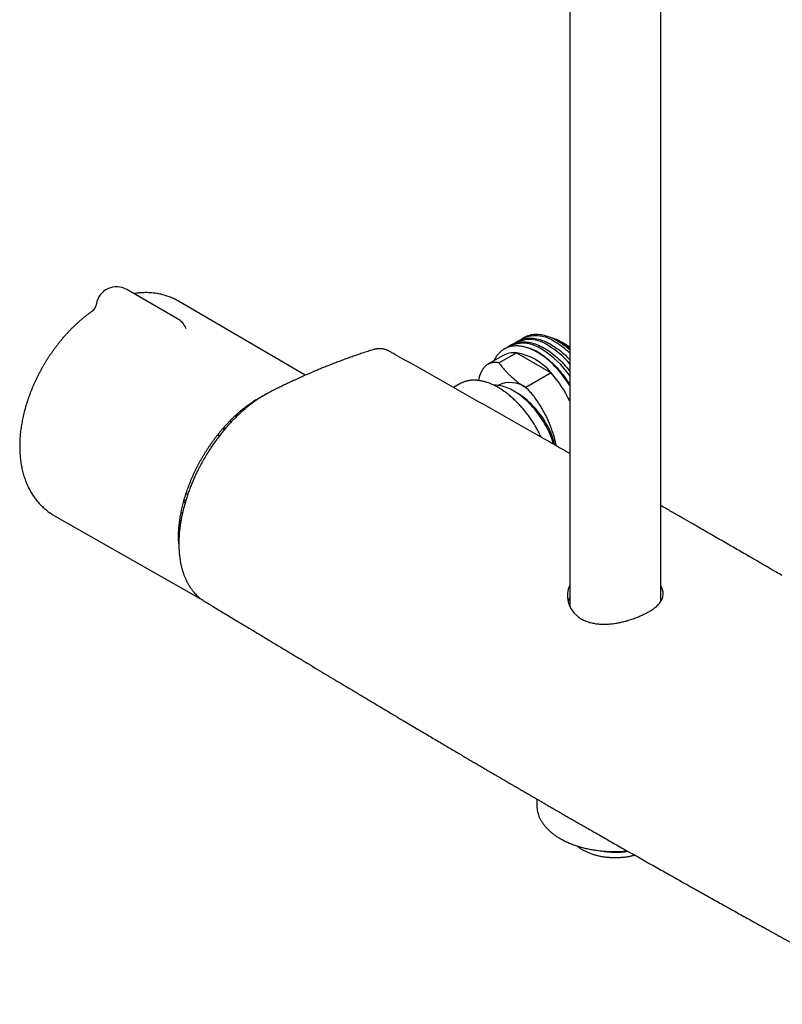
# Model space of a CAD drawing. Header units: millimetres. Extents: x 8 to 1577, y 12 to 2534.
# Tile 1 of 114: x 1291 to 1439, y 243 to 435. Entities that reach past the tile are written whole.
import ezdxf

# ---------------------------------------------------------------- set-up
doc = ezdxf.new("R2010")
doc.units = ezdxf.units.MM

msp = doc.modelspace()

# ---------------------------------------------------------------- linework, layer by layer
at = {"color": 7, "linetype": 'Continuous', "lineweight": 30}
for p, q in [((1415.76, 321.54), (1415.76, 711.4)), ((1397.96, 707.26), (1397.96, 320.59)), ((1321.43, 376.67), (1311.53, 382.39)), ((1346.34, 365.64), (1321.62, 380.09)), ((1389.05, 373.01), (1388.63, 372.77)), ((1386.54, 371.56), (1386.09, 371.3)), ((1387.82, 372.3), (1387.36, 372.03)), ((1395.65, 372.3), (1395.55, 372.36)), ((1396.09, 372.05), (1395.87, 372.17)), ((1396.25, 371.95), (1396.09, 372.05)), ((1396.61, 371.99), (1396.47, 372.08)), ((1362.73, 370.35), (1362.7, 370.36)), ((1384.95, 369.49), (1382.01, 367.79)), ((1384.13, 368.06), (1387.56, 370.03)), ((1385.27, 370.83), (1385.16, 370.76)), ((1387.56, 370.03), (1394.34, 366.12)), ((1394.34, 366.12), (1389.39, 363.26)), ((1376.5, 363.97), (1375.28, 363.27)), ((1384.04, 363.72), (1383.96, 363.68)), ((1389.39, 363.26), (1389.39, 363.26)), ((1387.77, 362.16), (1387.06, 362.56)), ((1332.69, 357.76), (1332.72, 357.74)), ((1333.06, 357.83), (1332.88, 357.93)), ((1333.06, 357.83), (1333.14, 357.76)), ((1331.64, 356.73), (1331.95, 356.56)), ((1329.28, 354.04), (1329.63, 353.85)), ((1330.27, 355.25), (1330.61, 355.05)), ((1330.72, 355.18), (1330.39, 355.38)), ((1323.09, 342.57), (1323.42, 342.37)), ((1322.62, 340.99), (1322.92, 340.82)), ((1322.73, 341.38), (1323.04, 341.2)), ((1297.45, 338.22), (1324.99, 322.51)), ((1326.7, 321.53), (1326.83, 321.45)), ((1415.93, 321.84), (1415.76, 322.16)), ((1391.53, 282.95), (1391.56, 281.54)), ((1391.56, 281.54), (1391.56, 281.53))]:
    msp.add_line(p, q, dxfattribs=at)
at = {"color": 7, "linetype": 'Continuous', "lineweight": 30, "flags": 128}
for points in [[(1387.82, 372.3), (1387.85, 372.31), (1388.09, 372.44), (1388.34, 372.55), (1388.59, 372.65), (1388.86, 372.73), (1389.13, 372.8), (1389.41, 372.85), (1389.7, 372.88), (1389.99, 372.9), (1390.28, 372.9), (1390.59, 372.89), (1390.9, 372.86), (1391.21, 372.82), (1391.52, 372.76), (1391.84, 372.69), (1392.17, 372.6), (1392.49, 372.49), (1392.82, 372.37), (1393.15, 372.24), (1393.48, 372.09), (1393.82, 371.93), (1394.15, 371.75), (1394.48, 371.55), (1394.82, 371.35), (1395.15, 371.13), (1395.48, 370.89), (1395.81, 370.65), (1396.14, 370.39), (1396.47, 370.12), (1396.79, 369.83), (1397.11, 369.54), (1397.43, 369.23), (1397.74, 368.91), (1397.96, 368.68)], [(1397.96, 370.6), (1397.7, 370.83), (1397.37, 371.1), (1397.04, 371.36), (1396.71, 371.6), (1396.38, 371.84), (1396.05, 372.06), (1395.71, 372.26), (1395.38, 372.46), (1395.05, 372.64), (1394.71, 372.8), (1394.38, 372.95), (1394.05, 373.08), (1393.72, 373.2), (1393.4, 373.31), (1393.07, 373.4), (1392.75, 373.47), (1392.44, 373.53), (1392.13, 373.57), (1391.82, 373.6), (1391.52, 373.61), (1391.22, 373.61), (1390.93, 373.59), (1390.64, 373.56), (1390.36, 373.51), (1390.09, 373.44), (1389.82, 373.36), (1389.57, 373.26), (1389.32, 373.15), (1389.08, 373.02), (1389.05, 373.01)], [(1397.96, 363.59), (1397.89, 363.71), (1397.64, 364.11), (1397.38, 364.51), (1397.11, 364.89), (1396.84, 365.27), (1396.56, 365.65), (1396.28, 366.01), (1395.99, 366.37), (1395.69, 366.71), (1395.39, 367.05), (1395.08, 367.38), (1394.77, 367.7), (1394.45, 368), (1394.13, 368.3), (1393.81, 368.58), (1393.48, 368.85), (1393.15, 369.11), (1392.82, 369.36), (1392.49, 369.59), (1392.16, 369.81), (1391.82, 370.02), (1391.49, 370.21), (1391.16, 370.39), (1390.82, 370.55), (1390.49, 370.7), (1390.16, 370.84), (1389.83, 370.96), (1389.51, 371.06), (1389.18, 371.15), (1388.86, 371.23), (1388.55, 371.29), (1388.24, 371.33), (1387.93, 371.36), (1387.63, 371.37), (1387.33, 371.37), (1387.04, 371.35), (1386.75, 371.31), (1386.47, 371.26), (1386.2, 371.19), (1385.94, 371.11), (1385.68, 371.02), (1385.43, 370.9), (1385.19, 370.78), (1384.95, 370.64), (1384.73, 370.48), (1384.52, 370.31), (1384.31, 370.12), (1384.11, 369.92), (1383.93, 369.71), (1383.75, 369.48), (1383.59, 369.24), (1383.43, 368.99), (1383.29, 368.73), (1383.16, 368.45)], [(1385.27, 370.83), (1385.3, 370.84), (1385.54, 370.97), (1385.79, 371.08), (1386.05, 371.18), (1386.31, 371.26), (1386.59, 371.33), (1386.86, 371.38), (1387.15, 371.41), (1387.44, 371.43), (1387.74, 371.43), (1388.04, 371.42), (1388.35, 371.4), (1388.66, 371.35), (1388.98, 371.29), (1389.3, 371.22), (1389.62, 371.13), (1389.95, 371.02), (1390.27, 370.9), (1390.61, 370.77), (1390.94, 370.62), (1391.27, 370.46), (1391.6, 370.28), (1391.94, 370.08), (1392.27, 369.88), (1392.6, 369.66), (1392.94, 369.42), (1393.27, 369.18), (1393.59, 368.92), (1393.92, 368.65), (1394.24, 368.36), (1394.56, 368.07), (1394.88, 367.76), (1395.19, 367.45), (1395.5, 367.12), (1395.8, 366.78), (1396.1, 366.43), (1396.39, 366.08), (1396.68, 365.71), (1396.96, 365.34), (1397.23, 364.96), (1397.49, 364.57), (1397.75, 364.18), (1397.96, 363.84)], [(1386.54, 371.56), (1386.57, 371.58), (1386.81, 371.7), (1387.06, 371.82), (1387.32, 371.91), (1387.59, 371.99), (1387.86, 372.06), (1388.14, 372.11), (1388.42, 372.15), (1388.71, 372.17), (1389.01, 372.17), (1389.31, 372.16), (1389.62, 372.13), (1389.93, 372.09), (1390.25, 372.03), (1390.57, 371.95), (1390.89, 371.86), (1391.22, 371.76), (1391.55, 371.64), (1391.88, 371.5), (1392.21, 371.35), (1392.54, 371.19), (1392.88, 371.01), (1393.21, 370.82), (1393.54, 370.61), (1393.88, 370.39), (1394.21, 370.16), (1394.54, 369.91), (1394.87, 369.65), (1395.19, 369.38), (1395.52, 369.1), (1395.84, 368.8), (1396.15, 368.5), (1396.46, 368.18), (1396.77, 367.85), (1397.07, 367.51), (1397.37, 367.17), (1397.66, 366.81), (1397.95, 366.45), (1397.96, 366.43)], [(1394.85, 352.16), (1394.76, 352.46), (1394.61, 352.87), (1394.46, 353.29), (1394.3, 353.7), (1394.13, 354.11), (1393.94, 354.52), (1393.75, 354.93), (1393.55, 355.34), (1393.34, 355.74), (1393.12, 356.13), (1392.89, 356.53), (1392.65, 356.91), (1392.41, 357.29), (1392.15, 357.67), (1391.89, 358.03), (1391.62, 358.39), (1391.35, 358.75), (1391.07, 359.09), (1390.78, 359.42), (1390.49, 359.75), (1390.2, 360.06), (1389.9, 360.37), (1389.59, 360.66), (1389.28, 360.94), (1388.97, 361.21), (1388.66, 361.47), (1388.34, 361.71), (1388.02, 361.95), (1387.7, 362.17), (1387.38, 362.37), (1387.06, 362.57), (1386.74, 362.74), (1386.42, 362.91), (1386.1, 363.06), (1385.78, 363.19), (1385.46, 363.31), (1385.15, 363.42), (1384.84, 363.51), (1384.53, 363.58), (1384.23, 363.64), (1383.93, 363.68), (1383.63, 363.71), (1383.34, 363.72), (1383.13, 363.72)], [(1325.29, 322.35), (1324.97, 322.52), (1324.71, 322.68)]]:
    msp.add_lwpolyline(points, dxfattribs=at)
at = {"color": 7, "linetype": 'Continuous', "lineweight": 30}
for centre, radius, start, end in [((1309.53, 378.92), 4, 60.0027, 170.4251), ((1319.43, 373.21), 4, 25.3598, 60.0027), ((1391.39, 367.11), 6.26, 53.3016, 120.2947), ((1391.37, 363.05), 10.37, 50.5746, 74.3197), ((1388.85, 365.64), 6.26, 53.3016, 120.2947), ((1390.12, 366.37), 6.26, 53.3016, 120.2947), ((1385.43, 357.31), 16.41, 40.235, 59.0965), ((1387.46, 359.08), 15.13, 46.055, 59.5271), ((1388.28, 359.73), 14.58, 48.3685, 59.6181), ((1389.32, 360.44), 13.44, 49.9942, 59.7477), ((1389.65, 360.63), 13.11, 50.6705, 59.7535), ((1390.33, 361.19), 12.5, 52.3783, 59.8483), ((1387.14, 365.56), 4.49, 84.5908, 119.0987), ((1385.78, 359.13), 11.05, 39.2477, 80.7577), ((1383.31, 355.51), 17.76, 34.4278, 58.5155), ((1379.41, 352.42), 20.26, 23.6976, 42.5161), ((1378.98, 359.67), 4.97, 114.3207, 119.9918), ((1386.31, 358.8), 5.42, 55.3026, 114.7896), ((1378.44, 347.72), 17.19, 14.5237, 57.1134), ((1402.61, 322.62), 5.08, 156.0194, 230.8232), ((1406.86, 288.21), 15.64, 259.4682, 278.9859)]:
    msp.add_arc(centre, radius, start, end, dxfattribs=at)
for points, knots in [([(1321.62, 380.08), (1321.54, 380.13), (1321.34, 380.25), (1321.01, 380.42), (1320.62, 380.61), (1320.23, 380.78), (1319.83, 380.95), (1319.42, 381.09), (1319.01, 381.23), (1318.59, 381.34), (1318.17, 381.45), (1317.74, 381.54), (1317.3, 381.62), (1316.87, 381.68), (1316.42, 381.72), (1315.97, 381.76), (1315.52, 381.77), (1315.07, 381.77), (1314.61, 381.76), (1314.14, 381.73), (1313.67, 381.69), (1313.26, 381.64), (1313.01, 381.6), (1312.91, 381.59)], [0, 0, 0, 0, 0.029526, 0.077495, 0.125453, 0.173431, 0.22146, 0.269571, 0.317793, 0.366158, 0.414695, 0.463434, 0.512404, 0.561633, 0.611148, 0.660974, 0.711135, 0.761654, 0.812548, 0.863836, 0.915528, 0.967635, 1, 1, 1, 1]), ([(1305.58, 379.59), (1305.58, 379.57), (1305.57, 379.5), (1305.54, 379.36), (1305.48, 379.18), (1305.42, 379.01), (1305.34, 378.85), (1305.27, 378.71), (1305.19, 378.59), (1305.11, 378.48), (1305.04, 378.39), (1304.98, 378.32), (1304.92, 378.26), (1304.87, 378.22), (1304.84, 378.19), (1304.82, 378.17), (1304.81, 378.16), (1304.8, 378.15), (1304.8, 378.16), (1304.8, 378.16)], [0, 0, 0, 0, 0.017808, 0.10279, 0.186184, 0.267639, 0.346711, 0.422898, 0.495741, 0.564965, 0.630582, 0.692908, 0.752488, 0.810005, 0.847177, 0.885293, 0.921131, 0.974072, 1, 1, 1, 1]), ([(1304.81, 378.16), (1304.74, 378.11), (1304.51, 377.95), (1304.13, 377.68), (1303.67, 377.33), (1303.22, 376.98), (1302.77, 376.61), (1302.33, 376.23), (1301.89, 375.84), (1301.46, 375.44), (1301.04, 375.03), (1300.62, 374.62), (1300.21, 374.19), (1299.8, 373.75), (1299.4, 373.31), (1299.01, 372.86), (1298.63, 372.4), (1298.25, 371.93), (1297.88, 371.45), (1297.51, 370.97), (1297.15, 370.48), (1296.8, 369.98), (1296.46, 369.48), (1296.13, 368.97), (1295.8, 368.45), (1295.49, 367.93), (1295.18, 367.41), (1294.88, 366.88), (1294.59, 366.34), (1294.31, 365.8), (1294.03, 365.26), (1293.77, 364.71), (1293.51, 364.16), (1293.27, 363.61), (1293.03, 363.05), (1292.81, 362.49), (1292.59, 361.93), (1292.39, 361.36), (1292.19, 360.79), (1292.01, 360.23), (1291.83, 359.66), (1291.67, 359.09), (1291.52, 358.51), (1291.38, 357.94), (1291.25, 357.37), (1291.13, 356.8), (1291.03, 356.23), (1290.93, 355.65), (1290.85, 355.08), (1290.78, 354.52), (1290.72, 353.95), (1290.68, 353.38), (1290.65, 352.82), (1290.63, 352.26), (1290.62, 351.7), (1290.63, 351.15), (1290.65, 350.6), (1290.69, 350.06), (1290.74, 349.52), (1290.8, 348.99), (1290.88, 348.46), (1290.97, 347.94), (1291.07, 347.43), (1291.19, 346.93), (1291.32, 346.44), (1291.46, 345.95), (1291.62, 345.48), (1291.79, 345.01), (1291.97, 344.56), (1292.17, 344.11), (1292.37, 343.68), (1292.59, 343.26), (1292.82, 342.85), (1293.06, 342.45), (1293.32, 342.07), (1293.58, 341.69), (1293.85, 341.33), (1294.14, 340.98), (1294.43, 340.64), (1294.74, 340.32), (1295.05, 340.01), (1295.37, 339.71), (1295.7, 339.43), (1296.04, 339.15), (1296.39, 338.89), (1296.75, 338.65), (1297.1, 338.42), (1297.34, 338.28), (1297.45, 338.22)], [0, 0, 0, 0, 0.005862, 0.017982, 0.030094, 0.042196, 0.054286, 0.066361, 0.078422, 0.090467, 0.102495, 0.114508, 0.126504, 0.138484, 0.150449, 0.1624, 0.174337, 0.186262, 0.198175, 0.210077, 0.221971, 0.233856, 0.245735, 0.257609, 0.269478, 0.281345, 0.29321, 0.305076, 0.316943, 0.328812, 0.340685, 0.352563, 0.364448, 0.37634, 0.388242, 0.400154, 0.412078, 0.424015, 0.435967, 0.447934, 0.459917, 0.471918, 0.483936, 0.495974, 0.508031, 0.520108, 0.532204, 0.54432, 0.556454, 0.568606, 0.580773, 0.592955, 0.605148, 0.617348, 0.629552, 0.641752, 0.653945, 0.666122, 0.678277, 0.690403, 0.702491, 0.714534, 0.726523, 0.738451, 0.750309, 0.762092, 0.773794, 0.785409, 0.796935, 0.808368, 0.819707, 0.830953, 0.842105, 0.853166, 0.864139, 0.875026, 0.885833, 0.896564, 0.907224, 0.917819, 0.928354, 0.938836, 0.949271, 0.959665, 0.970024, 0.980356, 0.990666, 1, 1, 1, 1]), ([(1323.13, 374.76), (1323.13, 374.77), (1323.13, 374.77), (1323.12, 374.78), (1323.1, 374.82), (1323.07, 374.86), (1323.05, 374.9), (1323.04, 374.92)], [0, 0, 0, 0, 0.172613, 0.372317, 0.572962, 0.775598, 1, 1, 1, 1]), ([(1359.37, 370.57), (1359, 370.46), (1358.29, 370.23), (1357.24, 369.88), (1356.23, 369.53), (1355.25, 369.19), (1354.31, 368.85), (1353.41, 368.52), (1352.52, 368.18), (1351.64, 367.84), (1350.78, 367.5), (1349.95, 367.17), (1349.15, 366.84), (1347.95, 366.34), (1346.34, 365.64), (1344.85, 364.97), (1343.86, 364.51), (1343.41, 364.3), (1342.95, 364.08), (1342.49, 363.86), (1342.03, 363.64), (1341.58, 363.43), (1341.14, 363.21), (1340.72, 363), (1340.31, 362.8), (1339.94, 362.61), (1339.6, 362.44), (1339.3, 362.29), (1339.07, 362.17), (1338.91, 362.08), (1338.8, 362.02), (1338.72, 361.97), (1338.65, 361.93), (1338.57, 361.89), (1338.47, 361.83), (1338.33, 361.75), (1338.15, 361.64), (1337.92, 361.51), (1337.67, 361.35), (1337.4, 361.18), (1337.1, 360.98), (1336.79, 360.77), (1336.48, 360.55), (1336.16, 360.32), (1335.86, 360.1), (1335.56, 359.87), (1335.13, 359.53), (1334.59, 359.08), (1333.93, 358.51), (1333.32, 357.94), (1332.74, 357.38), (1332.18, 356.82), (1331.56, 356.16), (1330.88, 355.39), (1330.15, 354.52), (1329.46, 353.63), (1328.79, 352.73), (1328.15, 351.82), (1327.53, 350.89), (1326.94, 349.93), (1326.46, 349.1), (1326.06, 348.39), (1325.75, 347.79), (1325.43, 347.17), (1325.1, 346.51), (1324.78, 345.81), (1324.46, 345.07), (1324.14, 344.31), (1323.82, 343.51), (1323.52, 342.68), (1323.22, 341.81), (1322.95, 340.93), (1322.7, 340.06), (1322.49, 339.21), (1322.31, 338.4), (1322.15, 337.63), (1322.02, 336.88), (1321.92, 336.17), (1321.84, 335.54), (1321.78, 334.98), (1321.74, 334.5), (1321.72, 334.07), (1321.7, 333.69), (1321.69, 333.34), (1321.68, 333.05), (1321.68, 332.83), (1321.68, 332.66), (1321.68, 332.52), (1321.69, 332.36), (1321.69, 332.15), (1321.7, 331.89), (1321.72, 331.56), (1321.74, 331.19), (1321.77, 330.79), (1321.82, 330.38), (1321.87, 330.01), (1321.91, 329.67), (1321.96, 329.38), (1322.01, 329.1), (1322.07, 328.82), (1322.13, 328.55), (1322.19, 328.28), (1322.26, 328.03), (1322.32, 327.79), (1322.38, 327.59), (1322.43, 327.42), (1322.47, 327.3), (1322.49, 327.22), (1322.52, 327.15), (1322.55, 327.05), (1322.61, 326.88), (1322.69, 326.66), (1322.79, 326.39), (1322.9, 326.14), (1323, 325.91), (1323.1, 325.68), (1323.21, 325.46), (1323.33, 325.23), (1323.44, 325.03), (1323.53, 324.86), (1323.61, 324.72), (1323.69, 324.6), (1323.75, 324.5), (1323.81, 324.41), (1323.85, 324.34), (1323.9, 324.27), (1323.96, 324.18), (1324.04, 324.07), (1324.2, 323.84), (1324.44, 323.53), (1324.76, 323.14), (1325.09, 322.79), (1325.37, 322.53), (1325.58, 322.35), (1325.73, 322.22), (1325.88, 322.09), (1326.07, 321.95), (1326.28, 321.79), (1326.53, 321.62), (1326.71, 321.51), (1326.81, 321.45)], [0, 0, 0, 0, 0.017846, 0.035084, 0.051715, 0.06774, 0.083161, 0.097978, 0.112193, 0.127134, 0.141348, 0.154835, 0.167913, 0.181048, 0.214157, 0.247657, 0.255232, 0.262828, 0.270445, 0.278082, 0.285738, 0.293244, 0.300276, 0.307639, 0.314386, 0.320538, 0.326106, 0.331074, 0.335432, 0.337465, 0.339234, 0.34063, 0.341653, 0.342709, 0.344228, 0.346615, 0.349647, 0.353322, 0.357641, 0.362043, 0.366961, 0.372251, 0.377496, 0.382668, 0.387762, 0.392777, 0.397711, 0.409335, 0.420471, 0.431112, 0.441253, 0.451001, 0.460593, 0.474704, 0.48849, 0.501955, 0.515223, 0.528448, 0.541653, 0.554867, 0.568123, 0.57573, 0.58358, 0.591861, 0.600569, 0.609696, 0.61923, 0.629158, 0.639468, 0.650204, 0.661382, 0.672901, 0.684207, 0.695204, 0.705882, 0.716008, 0.725809, 0.7353, 0.744492, 0.751509, 0.758067, 0.763986, 0.769261, 0.774159, 0.778317, 0.781734, 0.783554, 0.785569, 0.787806, 0.790513, 0.794449, 0.799161, 0.80465, 0.810843, 0.817107, 0.823295, 0.827886, 0.832434, 0.836939, 0.841401, 0.845819, 0.850195, 0.854474, 0.858259, 0.861968, 0.864885, 0.867009, 0.867925, 0.869157, 0.870901, 0.873157, 0.877902, 0.882785, 0.887397, 0.891738, 0.895822, 0.900007, 0.904461, 0.909185, 0.912082, 0.915006, 0.917578, 0.919735, 0.921479, 0.922809, 0.924274, 0.926217, 0.928641, 0.931548, 0.940894, 0.950117, 0.959178, 0.967857, 0.971615, 0.975288, 0.97905, 0.983382, 0.988316, 0.993855, 1, 1, 1, 1]), ([(1362.74, 370.35), (1362.69, 370.38), (1362.58, 370.44), (1362.43, 370.51), (1362.29, 370.57), (1362.15, 370.62), (1361.98, 370.67), (1361.78, 370.73), (1361.52, 370.78), (1361.26, 370.81), (1361.02, 370.82), (1360.81, 370.82), (1360.6, 370.81), (1360.39, 370.8), (1360.17, 370.77), (1359.93, 370.72), (1359.66, 370.66), (1359.47, 370.6), (1359.37, 370.57)], [0, 0, 0, 0, 0.045676, 0.095896, 0.148186, 0.195689, 0.238499, 0.310526, 0.387052, 0.468713, 0.537266, 0.595621, 0.64992, 0.714672, 0.773351, 0.840239, 0.915773, 1, 1, 1, 1]), ([(1363.62, 369.87), (1363.39, 369.99), (1363.1, 370.16), (1362.8, 370.32), (1362.74, 370.36)], [0, 0, 0, 0, 0.767903, 1, 1, 1, 1]), ([(1363.87, 369.71), (1363.85, 369.73), (1363.8, 369.76), (1363.73, 369.8), (1363.67, 369.84), (1363.64, 369.85), (1363.62, 369.86)], [0, 0, 0, 0, 0.204741, 0.467082, 0.731659, 1, 1, 1, 1]), ([(1363.86, 369.72), (1363.83, 369.74), (1363.76, 369.78), (1363.68, 369.83), (1363.63, 369.86), (1363.62, 369.86), (1363.62, 369.86)], [0, 0, 0, 0, 0.331967, 0.657501, 0.981221, 1, 1, 1, 1]), ([(1397.97, 350.38), (1396.33, 351.31), (1389.84, 355.02), (1378.47, 361.47), (1368.73, 366.97), (1363.86, 369.72)], [0, 0, 0, 0, 0.143721, 0.571861, 1, 1, 1, 1]), ([(1384.13, 368.06), (1384.04, 368.07), (1383.83, 368.12), (1383.51, 368.15), (1383.17, 368.15), (1382.85, 368.11), (1382.53, 368.03), (1382.23, 367.91), (1381.94, 367.75), (1381.67, 367.57), (1381.43, 367.35), (1381.19, 367.09), (1380.98, 366.8), (1380.78, 366.47), (1380.6, 366.12), (1380.45, 365.74), (1380.32, 365.34), (1380.22, 364.97), (1380.17, 364.72), (1380.15, 364.63)], [0, 0, 0, 0, 0.049265, 0.110347, 0.171476, 0.232558, 0.295478, 0.358453, 0.421373, 0.481358, 0.541391, 0.601376, 0.663159, 0.724993, 0.786775, 0.84585, 0.904972, 0.964047, 1, 1, 1, 1]), ([(1384.13, 368.06), (1384.33, 367.81), (1384.71, 367.32), (1385.27, 366.67), (1385.79, 366.11), (1386.26, 365.64), (1386.78, 365.16), (1387.35, 364.67), (1387.98, 364.18), (1388.66, 363.71), (1389.15, 363.41), (1389.39, 363.26)], [0, 0, 0, 0, 0.142187, 0.284364, 0.379659, 0.474971, 0.570253, 0.677167, 0.784072, 0.892039, 1, 1, 1, 1]), ([(1392.4, 353.55), (1392.35, 353.67), (1392.22, 353.94), (1392.02, 354.34), (1391.8, 354.77), (1391.57, 355.18), (1391.33, 355.6), (1391.08, 356.01), (1390.83, 356.41), (1390.57, 356.81), (1390.3, 357.21), (1390.03, 357.59), (1389.75, 357.97), (1389.46, 358.35), (1389.17, 358.71), (1388.87, 359.07), (1388.57, 359.42), (1388.26, 359.76), (1387.95, 360.1), (1387.64, 360.42), (1387.32, 360.73), (1386.99, 361.04), (1386.67, 361.33), (1386.34, 361.61), (1386.01, 361.88), (1385.67, 362.15), (1385.34, 362.39), (1385, 362.63), (1384.66, 362.86), (1384.32, 363.07), (1383.98, 363.27), (1383.64, 363.46), (1383.3, 363.64), (1382.96, 363.8), (1382.62, 363.95), (1382.28, 364.09), (1381.95, 364.21), (1381.61, 364.32), (1381.28, 364.41), (1380.95, 364.49), (1380.63, 364.56), (1380.31, 364.61), (1379.99, 364.65), (1379.67, 364.68), (1379.36, 364.69), (1379.06, 364.68), (1378.76, 364.67), (1378.46, 364.63), (1378.17, 364.59), (1377.89, 364.53), (1377.61, 364.45), (1377.34, 364.37), (1377.12, 364.28), (1376.99, 364.22), (1376.95, 364.2)], [0, 0, 0, 0, 0.0165809, 0.0360631, 0.0555449, 0.0750265, 0.0945079, 0.1139893, 0.1334709, 0.1529528, 0.1724352, 0.1919181, 0.2114019, 0.2308866, 0.2503724, 0.2698594, 0.2893478, 0.3088378, 0.3283295, 0.3478231, 0.3673186, 0.3868162, 0.406316, 0.4258181, 0.4453225, 0.4648294, 0.4843387, 0.5038503, 0.5233643, 0.5428804, 0.5623984, 0.5819181, 0.6014389, 0.6209604, 0.6404817, 0.6600019, 0.6795198, 0.6990343, 0.7185439, 0.7380468, 0.7575412, 0.7770251, 0.7964962, 0.8159523, 0.8353913, 0.8548108, 0.8742093, 0.8935851, 0.9129376, 0.9322666, 0.9515727, 0.9708577, 0.990124, 1, 1, 1, 1]), ([(1395.35, 351.87), (1395.33, 351.98), (1395.28, 352.23), (1395.19, 352.62), (1395.09, 353.05), (1394.97, 353.48), (1394.85, 353.9), (1394.72, 354.34), (1394.57, 354.77), (1394.42, 355.2), (1394.26, 355.64), (1394.09, 356.07), (1393.91, 356.49), (1393.73, 356.9), (1393.54, 357.32), (1393.34, 357.73), (1393.13, 358.13), (1392.92, 358.53), (1392.7, 358.93), (1392.48, 359.31), (1392.25, 359.69), (1392.02, 360.05), (1391.79, 360.41), (1391.55, 360.75), (1391.31, 361.09), (1391.06, 361.42), (1390.81, 361.73), (1390.55, 362.05), (1390.27, 362.37), (1389.98, 362.69), (1389.69, 362.99), (1389.49, 363.17), (1389.39, 363.26)], [0, 0, 0, 0, 0.02456, 0.057488, 0.089254, 0.121074, 0.153314, 0.185554, 0.21802, 0.250486, 0.283386, 0.316345, 0.348416, 0.380541, 0.413085, 0.44563, 0.478399, 0.511169, 0.54437, 0.57763, 0.610217, 0.642858, 0.675923, 0.708987, 0.742279, 0.77557, 0.809297, 0.843083, 0.882085, 0.921268, 0.960543, 1, 1, 1, 1]), ([(1321.68, 332.72), (1321.68, 332.78), (1321.66, 333), (1321.64, 333.37), (1321.63, 333.84), (1321.63, 334.31), (1321.64, 334.79), (1321.66, 335.27), (1321.69, 335.77), (1321.74, 336.26), (1321.79, 336.76), (1321.85, 337.27), (1321.93, 337.78), (1322.01, 338.29), (1322.11, 338.81), (1322.21, 339.33), (1322.33, 339.85), (1322.46, 340.38), (1322.59, 340.9), (1322.74, 341.43), (1322.9, 341.96), (1323.07, 342.49), (1323.24, 343.03), (1323.43, 343.56), (1323.63, 344.09), (1323.83, 344.62), (1324.05, 345.15), (1324.27, 345.68), (1324.51, 346.2), (1324.75, 346.73), (1325, 347.25), (1325.26, 347.77), (1325.53, 348.29), (1325.8, 348.8), (1326.09, 349.31), (1326.38, 349.81), (1326.68, 350.31), (1326.99, 350.81), (1327.3, 351.3), (1327.62, 351.78), (1327.95, 352.26), (1328.28, 352.73), (1328.62, 353.19), (1328.97, 353.65), (1329.32, 354.1), (1329.68, 354.54), (1330.04, 354.98), (1330.41, 355.4), (1330.78, 355.82), (1331.16, 356.23), (1331.54, 356.63), (1331.92, 357.02), (1332.31, 357.4), (1332.7, 357.77), (1333.1, 358.14), (1333.5, 358.49), (1333.9, 358.83), (1334.3, 359.15), (1334.7, 359.47), (1335.11, 359.78), (1335.52, 360.07), (1335.93, 360.36), (1336.34, 360.63), (1336.75, 360.89), (1337.1, 361.1), (1337.39, 361.27), (1337.68, 361.43), (1338.03, 361.61), (1338.32, 361.76), (1338.47, 361.84), (1338.49, 361.85)], [0, 0, 0, 0, 0.006381, 0.021596, 0.03681, 0.052024, 0.067239, 0.082454, 0.09767, 0.112887, 0.128104, 0.143323, 0.158542, 0.173762, 0.188983, 0.204205, 0.219428, 0.234652, 0.249876, 0.265102, 0.280328, 0.295555, 0.310783, 0.326012, 0.341241, 0.356471, 0.371701, 0.386932, 0.402163, 0.417395, 0.432627, 0.447859, 0.463091, 0.478324, 0.493556, 0.508789, 0.524022, 0.539255, 0.554487, 0.569719, 0.584952, 0.600183, 0.615415, 0.630646, 0.645876, 0.661106, 0.676336, 0.691565, 0.706793, 0.72202, 0.737247, 0.752473, 0.767698, 0.782922, 0.798145, 0.813367, 0.828589, 0.843809, 0.859028, 0.874246, 0.889463, 0.904679, 0.919894, 0.935109, 0.950322, 0.959514, 0.967514, 0.982726, 0.997938, 1, 1, 1, 1]), ([(1332.9, 357.53), (1332.9, 357.54), (1332.87, 357.61), (1332.8, 357.68), (1332.74, 357.72), (1332.72, 357.74)], [0, 0, 0, 0, 0.113681, 0.656227, 1, 1, 1, 1]), ([(1439.45, 326.55), (1439.08, 326.76), (1437.68, 327.57), (1435.28, 328.96), (1432.85, 330.37), (1431.01, 331.43), (1429.77, 332.15), (1428.5, 332.88), (1427.2, 333.63), (1425.88, 334.39), (1424.53, 335.17), (1423.15, 335.96), (1421.61, 336.85), (1419.91, 337.82), (1418.05, 338.89), (1416.66, 339.69), (1415.89, 340.13), (1415.76, 340.21)], [0, 0, 0, 0, 0.047346, 0.176363, 0.303547, 0.355959, 0.408293, 0.461705, 0.516351, 0.572228, 0.629338, 0.68768, 0.747255, 0.823897, 0.902486, 0.983023, 1, 1, 1, 1]), ([(1322.12, 338.86), (1322.12, 338.85), (1322.14, 338.81), (1322.13, 338.73), (1322.09, 338.67), (1322.08, 338.64)], [0, 0, 0, 0, 0.098696, 0.648491, 1, 1, 1, 1]), ([(1399.39, 318.68), (1399.61, 318.51), (1400.07, 318.16), (1400.9, 317.74), (1401.77, 317.43), (1402.67, 317.23), (1403.38, 317.13), (1403.94, 317.08), (1404.33, 317.07), (1404.73, 317.06), (1405.14, 317.07), (1405.74, 317.11), (1406.47, 317.18), (1407.3, 317.31), (1408.04, 317.46), (1408.55, 317.59), (1408.86, 317.67), (1408.95, 317.7), (1409.03, 317.72), (1409.1, 317.74), (1409.46, 317.84), (1410.1, 318.04), (1410.97, 318.36), (1411.75, 318.68), (1412.44, 319.01), (1413.1, 319.34), (1413.65, 319.65), (1414.13, 319.95), (1414.53, 320.24), (1414.89, 320.53), (1415.2, 320.82), (1415.46, 321.11), (1415.68, 321.4), (1415.87, 321.7), (1416.02, 322.01), (1416.14, 322.37), (1416.22, 322.83), (1416.2, 323.45), (1416.04, 324.03), (1415.83, 324.39), (1415.76, 324.51)], [0, 0, 0, 0, 0.0399551, 0.0824964, 0.1277167, 0.1634493, 0.2007614, 0.2161404, 0.2317778, 0.2476749, 0.2638331, 0.2802535, 0.3176836, 0.3494813, 0.3756448, 0.4043187, 0.4085326, 0.412239, 0.415438, 0.4181295, 0.4203137, 0.4589245, 0.4950953, 0.528849, 0.5602138, 0.5910505, 0.624658, 0.6486239, 0.6738433, 0.7003225, 0.7237114, 0.7471066, 0.7705084, 0.7939174, 0.8173338, 0.8407581, 0.8756947, 0.9203234, 0.9746419, 1, 1, 1, 1]), ([(1325.3, 322.35), (1325.35, 322.32), (1325.51, 322.24), (1325.72, 322.14), (1325.89, 322.07), (1325.94, 322.05)], [0, 0, 0, 0, 0.247346, 0.758467, 1, 1, 1, 1]), ([(1326.82, 321.45), (1327.33, 321.14), (1328.61, 320.37), (1330.63, 319.15), (1332.88, 317.79), (1335.09, 316.47), (1337.25, 315.17), (1339.33, 313.92), (1341.33, 312.71), (1343.24, 311.56), (1345.12, 310.44), (1346.95, 309.33), (1348.75, 308.26), (1350.5, 307.2), (1352.22, 306.18), (1353.9, 305.17), (1355.53, 304.19), (1357.12, 303.25), (1358.65, 302.33), (1360.14, 301.44), (1361.59, 300.57), (1363.01, 299.73), (1364.4, 298.9), (1365.76, 298.09), (1367.07, 297.31), (1368.35, 296.55), (1369.58, 295.83), (1370.76, 295.13), (1371.9, 294.45), (1372.99, 293.81), (1374.06, 293.18), (1375.09, 292.57), (1376.09, 291.98), (1377.04, 291.42), (1377.96, 290.88), (1378.83, 290.36), (1379.67, 289.87), (1380.46, 289.41), (1381.21, 288.97), (1381.92, 288.55), (1382.59, 288.16), (1383.23, 287.79), (1383.81, 287.44), (1384.36, 287.13), (1384.86, 286.83), (1385.33, 286.56), (1385.76, 286.31), (1386.14, 286.08), (1386.5, 285.88), (1386.81, 285.7), (1387.07, 285.55), (1387.27, 285.43), (1387.44, 285.33), (1387.61, 285.23), (1387.8, 285.12), (1388.03, 284.98), (1388.31, 284.82), (1388.63, 284.64), (1388.98, 284.43), (1389.38, 284.2), (1389.81, 283.95), (1390.28, 283.68), (1390.8, 283.38), (1391.37, 283.05), (1391.99, 282.69), (1392.64, 282.31), (1393.35, 281.9), (1394.09, 281.47), (1394.84, 281.04), (1395.59, 280.61), (1396.33, 280.18), (1397.1, 279.74), (1397.88, 279.29), (1398.65, 278.85), (1399.42, 278.4), (1400.19, 277.96), (1401.49, 277.22), (1403.33, 276.17), (1405.82, 274.74), (1408.43, 273.26), (1411.15, 271.72), (1413.82, 270.21), (1416.45, 268.73), (1419.03, 267.28), (1421.13, 266.1), (1422.76, 265.18), (1423.94, 264.52), (1425.13, 263.86), (1426.35, 263.17), (1427.58, 262.48), (1428.82, 261.79), (1430.05, 261.1), (1431.33, 260.39), (1432.65, 259.66), (1434, 258.9), (1435.39, 258.13), (1436.88, 257.3), (1438.45, 256.43), (1440.12, 255.5), (1441.84, 254.55), (1443.61, 253.57), (1445.42, 252.56), (1447.28, 251.53), (1449.19, 250.47), (1451.15, 249.39), (1453.16, 248.28), (1455.2, 247.15), (1457.27, 246), (1459.38, 244.83), (1461.26, 243.79), (1462.44, 243.14), (1462.9, 242.89)], [0, 0, 0, 0, 0.011426, 0.028536, 0.045307, 0.061739, 0.07783, 0.093583, 0.108124, 0.122364, 0.136302, 0.149938, 0.163273, 0.176306, 0.189037, 0.201467, 0.213595, 0.225421, 0.236742, 0.247773, 0.258513, 0.268962, 0.279301, 0.28934, 0.299077, 0.308512, 0.317646, 0.326323, 0.334709, 0.342805, 0.350609, 0.358273, 0.365635, 0.372693, 0.379449, 0.385902, 0.392053, 0.3979, 0.403433, 0.408665, 0.4136, 0.418244, 0.422595, 0.426583, 0.430289, 0.433713, 0.436854, 0.439714, 0.442291, 0.444586, 0.446599, 0.447982, 0.449192, 0.450315, 0.451636, 0.453402, 0.45545, 0.457781, 0.460393, 0.463288, 0.466465, 0.469924, 0.473666, 0.477888, 0.48242, 0.487261, 0.492412, 0.497873, 0.503643, 0.50889, 0.514369, 0.520053, 0.525751, 0.531425, 0.537075, 0.542702, 0.548305, 0.565759, 0.582979, 0.603173, 0.623035, 0.642565, 0.661762, 0.680627, 0.699161, 0.707783, 0.716331, 0.724929, 0.733861, 0.743139, 0.751873, 0.760892, 0.770197, 0.779787, 0.789663, 0.799824, 0.810271, 0.822092, 0.834259, 0.846771, 0.859628, 0.872831, 0.88638, 0.900274, 0.914514, 0.929099, 0.94403, 0.959031, 0.974365, 0.990033, 1, 1, 1, 1]), ([(1397.96, 322.37), (1397.88, 322.19), (1397.8, 322.01), (1397.75, 321.83), (1397.75, 321.83), (1397.75, 321.83), (1397.75, 321.83), (1397.75, 321.83), (1397.75, 321.83), (1397.75, 321.83), (1397.75, 321.83), (1397.75, 321.82), (1397.74, 321.82), (1397.74, 321.8), (1397.72, 321.74), (1397.69, 321.62), (1397.66, 321.53), (1397.65, 321.47)], [0, 0, 0, 0, 0.613082, 0.6131216, 0.6131529, 0.613209, 0.6133102, 0.6134939, 0.6138316, 0.6144652, 0.6156942, 0.6182003, 0.6236686, 0.6365999, 0.6810882, 0.8329753, 1, 1, 1, 1]), ([(1397.96, 321.2), (1397.93, 321.18), (1397.86, 321.14), (1397.8, 321.11), (1397.76, 321.09)], [0, 0, 0, 0, 0.435099, 1, 1, 1, 1]), ([(1391.56, 281.53), (1391.57, 281.5), (1391.57, 281.37), (1391.58, 281.15), (1391.62, 280.86), (1391.67, 280.57), (1391.73, 280.29), (1391.82, 280), (1391.91, 279.72), (1392.02, 279.44), (1392.15, 279.16), (1392.29, 278.89), (1392.45, 278.62), (1392.62, 278.35), (1392.8, 278.08), (1393, 277.82), (1393.22, 277.56), (1393.44, 277.3), (1393.69, 277.05), (1393.94, 276.81), (1394.21, 276.57), (1394.49, 276.34), (1394.79, 276.11), (1395.09, 275.88), (1395.41, 275.67), (1395.74, 275.46), (1396.08, 275.25), (1396.43, 275.06), (1396.79, 274.86), (1397.16, 274.68), (1397.55, 274.51), (1397.94, 274.34), (1398.34, 274.18), (1398.74, 274.02), (1399.16, 273.88), (1399.58, 273.74), (1400.01, 273.61), (1400.45, 273.49), (1400.89, 273.38), (1401.34, 273.27), (1401.8, 273.17), (1402.26, 273.09), (1402.72, 273.01), (1403.19, 272.94), (1403.66, 272.88), (1404.14, 272.82), (1404.61, 272.78), (1405.09, 272.74), (1405.57, 272.72), (1406.05, 272.7), (1406.54, 272.69), (1407.02, 272.7), (1407.5, 272.71), (1407.98, 272.72), (1408.46, 272.75), (1408.88, 272.78), (1409.13, 272.81), (1409.22, 272.82)], [0, 0, 0, 0, 0.0063016, 0.0243639, 0.0424311, 0.0605128, 0.0786181, 0.0967551, 0.1149305, 0.1331494, 0.1514154, 0.1697303, 0.1880943, 0.2065063, 0.2249639, 0.2434638, 0.262002, 0.2805739, 0.2991751, 0.3178009, 0.336447, 0.3551092, 0.3737839, 0.3924676, 0.4111575, 0.4298512, 0.4485465, 0.4672412, 0.4859341, 0.5046242, 0.5233106, 0.541993, 0.5606707, 0.5793437, 0.5980118, 0.616675, 0.6353333, 0.653987, 0.6726362, 0.691281, 0.7099219, 0.7285591, 0.7471928, 0.7658235, 0.7844514, 0.8030769, 0.8217004, 0.8403223, 0.8589428, 0.8775624, 0.8961814, 0.9148003, 0.9334193, 0.9520387, 0.9706589, 0.9892803, 1, 1, 1, 1]), ([(1399.39, 273.8), (1399.4, 273.8), (1399.48, 273.72), (1399.65, 273.6), (1399.89, 273.42), (1400.14, 273.26), (1400.33, 273.14), (1400.49, 273.05), (1400.65, 272.96), (1400.89, 272.83), (1401.18, 272.69), (1401.48, 272.55), (1401.79, 272.43), (1402.11, 272.31), (1402.44, 272.19), (1402.78, 272.09), (1403.12, 272), (1403.46, 271.91), (1403.82, 271.83), (1404.18, 271.76), (1404.54, 271.7), (1404.9, 271.65), (1405.27, 271.61), (1405.64, 271.57), (1406.02, 271.55), (1406.39, 271.53), (1406.77, 271.53), (1407.15, 271.53), (1407.52, 271.54), (1407.9, 271.56), (1408.27, 271.59), (1408.64, 271.63), (1409.01, 271.67), (1409.37, 271.73), (1409.73, 271.8), (1410.09, 271.87), (1410.39, 271.94), (1410.57, 271.99), (1410.64, 272.01)], [0, 0, 0, 0, 0.003882, 0.033826, 0.063807, 0.093812, 0.122284, 0.129051, 0.144952, 0.174977, 0.204991, 0.234993, 0.264981, 0.294955, 0.324912, 0.354853, 0.384779, 0.414689, 0.444585, 0.474469, 0.50434, 0.534202, 0.564055, 0.593901, 0.623741, 0.653577, 0.683411, 0.713245, 0.743079, 0.772916, 0.802756, 0.832602, 0.862455, 0.892316, 0.922188, 0.952073, 0.98197, 1, 1, 1, 1])]:
    msp.add_open_spline(points, degree=3, knots=knots, dxfattribs=at)

doc.saveas('drawing.dxf')
